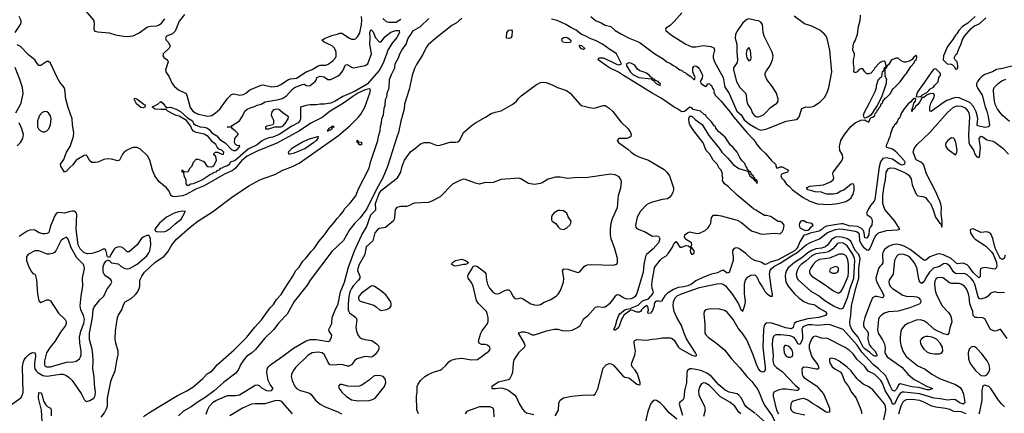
# Model space of a CAD drawing. Header units: inches. Extents: x 1694797 to 1849917, y 907313 to 1017959.
# Tile 70 of 256: x 1702515 to 1712528, y 952617 to 956619. Entities that reach past the tile are written whole.
import ezdxf

# ---------------------------------------------------------------- set-up
doc = ezdxf.new("R2010")
doc.units = ezdxf.units.IN
doc.header["$MEASUREMENT"] = 0
doc.layers.add('B7905', color=7, linetype='Continuous')
doc.layers.add('B7915', color=7, linetype='Continuous')

msp = doc.modelspace()

# ---------------------------------------------------------------- linework, layer by layer
at = {"layer": 'B7905', "color": 5}
for points, elevation in [([(1703187, 956707), (1703269, 956610), (1703273, 956573), (1703269, 956529), (1703273, 956510), (1703282, 956502), (1703310, 956494), (1703425, 956485), (1703490, 956465), (1703570, 956451), (1703610, 956449), (1703670, 956455), (1703730, 956484), (1703815, 956545), (1703850, 956554), (1703910, 956557), (1703934, 956566), (1703957, 956583), (1703990, 956626)], 580), ([(1702469, 956490), (1702525, 956570), (1702531, 956590), (1702530, 956610), (1702511, 956650)], 580), ([(1703776, 952584), (1703847, 952633), (1704121, 952799), (1704215, 952845), (1704277, 952883), (1704378, 952970), (1704423, 953017), (1704472, 953048), (1704527, 953113), (1704697, 953263), (1704824, 953390), (1704906, 953494), (1704974, 953566), (1705062, 953690), (1705097, 953723), (1705128, 953772), (1705176, 953824), (1705205, 953875), (1705294, 954010), (1705323, 954070), (1705357, 954103), (1705396, 954164), (1705430, 954196), (1705479, 954261), (1705510, 954292), (1705557, 954363), (1705615, 954430), (1705661, 954499), (1705710, 954552), (1705743, 954597), (1705776, 954630), (1705806, 954670), (1705821, 954699), (1705870, 954748), (1705933, 954827), (1705960, 954900), (1706068, 955110), (1706083, 955170), (1706158, 955390), (1706164, 955436), (1706180, 955490), (1706183, 955537), (1706193, 955570), (1706198, 955610), (1706215, 955650), (1706222, 955718), (1706231, 955750), (1706234, 955806), (1706250, 955833), (1706255, 955885), (1706270, 955913), (1706274, 955930), (1706277, 956010), (1706297, 956063), (1706330, 956130), (1706334, 956170), (1706369, 956231), (1706381, 956270), (1706402, 956310), (1706444, 956370), (1706466, 956430), (1706498, 956470), (1706504, 956490), (1706519, 956510), (1706590, 956548), (1706677, 956630)], 560), ([(1704190, 956673), (1704138, 956602), (1704098, 956502), (1704070, 956475), (1704009, 956450), (1703999, 956430), (1704004, 956410), (1704027, 956387), (1704044, 956350), (1704036, 956330), (1703973, 956270), (1703970, 956250), (1703986, 956230), (1704013, 956213), (1704021, 956201), (1704024, 956190), (1704020, 956170), (1703999, 956110), (1704003, 956090), (1704037, 956037), (1704067, 955970), (1704090, 955941), (1704130, 955906), (1704207, 955867), (1704219, 955839), (1704250, 955727), (1704276, 955690), (1704302, 955670), (1704330, 955658), (1704430, 955639), (1704470, 955645), (1704506, 955670), (1704551, 955710), (1704630, 955819), (1704670, 955857), (1704690, 955864), (1704710, 955863), (1704752, 955851), (1704790, 955858), (1704814, 955870), (1704856, 955904), (1704970, 955954), (1704990, 955955), (1705077, 955937), (1705136, 955944), (1705170, 955961), (1705248, 956012), (1705270, 956019), (1705330, 956025), (1705430, 956088), (1705490, 956112), (1705550, 956151), (1705570, 956156), (1705630, 956156), (1705654, 956166), (1705701, 956199), (1705726, 956230), (1705732, 956248), (1705734, 956286), (1705728, 956310), (1705714, 956334), (1705694, 956354), (1705613, 956390), (1705589, 956411), (1705614, 956426), (1705690, 956458), (1705744, 956470), (1705770, 956482), (1705790, 956483), (1705870, 956430), (1705890, 956421), (1705919, 956421), (1705930, 956423), (1705950, 956443), (1705970, 956477), (1705978, 956502), (1705992, 956570), (1705995, 956610), (1705991, 956650)], 580), ([(1707010, 956633), (1706955, 956585), (1706910, 956558), (1706746, 956430), (1706670, 956362), (1706650, 956337), (1706614, 956266), (1706550, 956163), (1706530, 956122), (1706507, 956050), (1706476, 955910), (1706430, 955759), (1706425, 955710), (1706390, 955587), (1706369, 955470), (1706350, 955425), (1706255, 955125), (1706207, 955010), (1706144, 954896), (1706045, 954695), (1705977, 954603), (1705925, 954550), (1705870, 954482), (1705807, 954373), (1705690, 954263), (1705470, 953970), (1705439, 953921), (1705307, 953753), (1705237, 953623), (1705147, 953533), (1705101, 953470), (1705004, 953376), (1704914, 953266), (1704872, 953228), (1704824, 953196), (1704805, 953175), (1704763, 953117), (1704739, 953061), (1704714, 953026), (1704589, 952931), (1704494, 952846), (1704403, 952777), (1704330, 952733), (1704259, 952681), (1704181, 952639), (1704129, 952590)], 560), ([(1706207, 956630), (1706241, 956601), (1706270, 956593), (1706345, 956595), (1706390, 956623)], 580), ([(1710000, 954992), (1709993, 954993), (1709992, 955010), (1709978, 955018), (1709976, 955030), (1709960, 955040), (1709953, 955053), (1709950, 955071), (1709933, 955073), (1709930, 955088), (1709926, 955086), (1709928, 955090), (1709914, 955094), (1709915, 955105), (1709902, 955122), (1709890, 955156), (1709863, 955183), (1709838, 955218), (1709810, 955270), (1709770, 955318), (1709742, 955342), (1709690, 955425), (1709622, 955482), (1709596, 955516), (1709590, 955532), (1709579, 955539), (1709550, 955579), (1709495, 955635), (1709489, 955650), (1709476, 955656), (1709437, 955690), (1709365, 955705), (1709350, 955722), (1709330, 955729), (1709276, 955684), (1709250, 955681), (1709197, 955717), (1709170, 955730), (1709040, 955820), (1708946, 955870), (1708778, 955978), (1708655, 956050), (1708606, 956086), (1708513, 956130), (1708481, 956150), (1708399, 956210), (1708406, 956230), (1708450, 956231), (1708530, 956195), (1708590, 956162), (1708610, 956159), (1708634, 956170), (1708586, 956270), (1708560, 956290), (1708515, 956315), (1708443, 956370), (1708370, 956408), (1708323, 956423), (1708273, 956450), (1708227, 956467), (1708173, 956513), (1708119, 956539), (1708070, 956571), (1707982, 956610), (1707924, 956624)], 560), ([(1708323, 956650), (1708370, 956610), (1708430, 956587), (1708470, 956564), (1708528, 956548), (1708572, 956510), (1708634, 956470), (1708714, 956430), (1708798, 956398), (1708824, 956384), (1708975, 956270), (1709060, 956220), (1709097, 956190), (1709134, 956174), (1709166, 956150), (1709183, 956143), (1709230, 956108), (1709245, 956105), (1709262, 956090), (1709282, 956082), (1709292, 956070), (1709341, 956041), (1709371, 956009), (1709379, 956010), (1709384, 956030), (1709359, 956090), (1709359, 956130), (1709374, 956146), (1709390, 956150), (1709410, 956137), (1709430, 956114), (1709450, 956079), (1709460, 956050), (1709456, 956024), (1709435, 955990), (1709444, 955970), (1709490, 955941), (1709504, 955950), (1709514, 955966), (1709530, 955970), (1709536, 955956), (1709550, 955948), (1709562, 955922), (1709572, 955910), (1709578, 955882), (1709573, 955873), (1709585, 955865), (1709587, 955850), (1709650, 955791), (1709675, 955755), (1709740, 955680), (1709775, 955630), (1709910, 955470), (1709979, 955399), (1710000, 955368)], 560), ([(1709250, 956689), (1709170, 956599), (1709130, 956560), (1709081, 956530), (1709086, 956510), (1709142, 956462), (1709290, 956370), (1709350, 956344), (1709390, 956341), (1709470, 956356), (1709545, 956345), (1709574, 956334), (1709580, 956310), (1709567, 956253), (1709567, 956230), (1709582, 956190), (1709670, 956030), (1709681, 955950), (1709688, 955928), (1709730, 955867), (1709808, 955688), (1709852, 955650), (1709882, 955602), (1709937, 955557), (1710000, 955520)], 580), ([(1710000, 956612), (1709930, 956626), (1709910, 956622), (1709870, 956586), (1709820, 956520), (1709793, 956470), (1709792, 956430), (1709808, 956370), (1709807, 956290), (1709816, 956210), (1709810, 956183), (1709775, 956130), (1709774, 956110), (1709805, 955990), (1709840, 955930), (1709897, 955870), (1709904, 955850), (1709906, 955810), (1709913, 955773), (1709924, 955750), (1709952, 955712), (1709967, 955667), (1709990, 955642), (1710000, 955636)], 620), ([(1703344, 952576), (1703378, 952622), (1703399, 952661), (1703408, 952690), (1703410, 952771), (1703441, 952939), (1703451, 952970), (1703488, 953050), (1703502, 953150), (1703518, 953210), (1703517, 953250), (1703492, 953328), (1703486, 953370), (1703490, 953454), (1703510, 953590), (1703516, 953610), (1703553, 953670), (1703570, 953718), (1703589, 953750), (1703650, 953784), (1703694, 953826), (1703712, 953848), (1703730, 953884), (1703737, 953910), (1703738, 953970), (1703756, 954010), (1703783, 954050), (1703890, 954150), (1703986, 954214), (1704021, 954259), (1704061, 954330), (1704110, 954388), (1704250, 954510), (1704327, 954570), (1704476, 954664), (1704671, 954810), (1704845, 954930), (1704959, 954990), (1705010, 955012), (1705110, 955046), (1705191, 955090), (1705290, 955126), (1705359, 955161), (1705758, 955442), (1705876, 955544), (1705957, 955623), (1705983, 955657), (1706024, 955730), (1706077, 955870), (1706082, 955902), (1706079, 955910), (1706070, 955915), (1706030, 955907), (1705954, 955870), (1705902, 955838), (1705809, 955770), (1705671, 955690), (1705590, 955625), (1705475, 955565), (1705362, 955490), (1705293, 955450), (1705130, 955364), (1704930, 955283), (1704830, 955232), (1704770, 955185), (1704711, 955109), (1704687, 955090), (1704590, 955046), (1704390, 954931), (1704305, 954895), (1704210, 954841), (1704170, 954827), (1704090, 954819), (1704070, 954821), (1704052, 954832), (1704034, 954874), (1704010, 954908), (1703935, 954970), (1703890, 955030), (1703867, 955087), (1703839, 955190), (1703815, 955235), (1703743, 955303), (1703710, 955318), (1703670, 955319), (1703650, 955314), (1703608, 955292), (1703579, 955270), (1703562, 955250), (1703531, 955189), (1703515, 955185), (1703450, 955200), (1703410, 955204), (1703370, 955196), (1703310, 955170), (1703286, 955166), (1703250, 955168), (1703230, 955184), (1703203, 955230), (1703190, 955240), (1703170, 955238), (1703091, 955190), (1703057, 955143), (1703024, 955116), (1702990, 955080), (1702970, 955067), (1702934, 955130), (1702932, 955150), (1702963, 955196), (1702991, 955270), (1703028, 955330), (1703063, 955430), (1703065, 955470), (1703053, 955550), (1703048, 955610), (1703007, 955727), (1702985, 955810), (1702976, 955910), (1702968, 955930), (1702925, 955985), (1702897, 956030), (1702830, 956176), (1702810, 956194), (1702790, 956192), (1702730, 956154), (1702710, 956154), (1702692, 956172), (1702670, 956210), (1702610, 956258), (1702525, 956345), (1702490, 956362)], 580), ([(1702476, 955670), (1702529, 955771), (1702551, 955869), (1702545, 955930), (1702517, 956010), (1702470, 956133)], 620), ([(1704413, 952607), (1704426, 952650), (1704446, 952690), (1704484, 952730), (1704510, 952748), (1704630, 952797), (1704710, 952796), (1704750, 952803), (1704910, 952901), (1704930, 952906), (1704950, 952899), (1704976, 952876), (1705024, 952850), (1705050, 952845), (1705075, 952850), (1705092, 952870), (1705061, 952910), (1705042, 952950), (1705027, 953030), (1705031, 953070), (1705047, 953093), (1705079, 953121), (1705190, 953196), (1705301, 953279), (1705428, 953352), (1705470, 953366), (1705530, 953368), (1705652, 953348), (1705670, 953354), (1705687, 953390), (1705688, 953410), (1705662, 953450), (1705658, 953470), (1705689, 953530), (1705693, 953590), (1705720, 953660), (1705754, 953730), (1705779, 953850), (1705819, 953950), (1705859, 954101), (1705920, 954270), (1705995, 954430), (1706042, 954510), (1706086, 954634), (1706136, 954684), (1706133, 954750), (1706170, 954850), (1706190, 954882), (1706210, 954900), (1706357, 955010), (1706390, 955070), (1706404, 955130), (1706427, 955190), (1706490, 955276), (1706545, 955315), (1706590, 955358), (1706630, 955371), (1706684, 955370), (1706750, 955343), (1706770, 955339), (1706790, 955342), (1706890, 955373), (1706950, 955373), (1706970, 955377), (1706990, 955395), (1707030, 955472), (1707119, 955550), (1707149, 955571), (1707253, 955627), (1707310, 955664), (1707350, 955680), (1707410, 955691), (1707530, 955760), (1707567, 955790), (1707590, 955821), (1707616, 955844), (1707770, 955959), (1707810, 955979), (1707843, 955983), (1707870, 955979), (1707930, 955957), (1707985, 955930), (1708077, 955897), (1708112, 955872), (1708210, 955760), (1708230, 955745), (1708310, 955725), (1708350, 955720), (1708370, 955722), (1708450, 955747), (1708470, 955745), (1708510, 955720), (1708546, 955686), (1708630, 955579), (1708702, 955510), (1708728, 955470), (1708735, 955450), (1708730, 955430), (1708710, 955416), (1708690, 955410), (1708609, 955410), (1708590, 955390), (1708603, 955370), (1708701, 955301), (1708733, 955270), (1708770, 955244), (1708810, 955223), (1708911, 955190), (1709070, 955096), (1709096, 955070), (1709122, 955030), (1709163, 954910), (1709164, 954890), (1709158, 954862), (1709141, 954830), (1709127, 954813), (1709102, 954798), (1709050, 954789), (1708950, 954762), (1708914, 954750), (1708890, 954736), (1708830, 954673), (1708810, 954642), (1708796, 954610), (1708777, 954530), (1708781, 954510), (1708790, 954497), (1708810, 954485), (1708870, 954464), (1708950, 954416), (1708990, 954422), (1709010, 954417), (1709024, 954390), (1709010, 954349), (1708956, 954290), (1708891, 954230), (1708880, 954210), (1708862, 954130), (1708854, 954050), (1708790, 953836), (1708770, 953800), (1708750, 953786), (1708730, 953779), (1708690, 953777), (1708655, 953790), (1708610, 953819), (1708590, 953822), (1708570, 953809), (1708512, 953730), (1708470, 953697), (1708450, 953691), (1708390, 953699), (1708366, 953694), (1708290, 953603), (1708244, 953570), (1708210, 953501), (1708192, 953488), (1708130, 953460), (1708110, 953454), (1708070, 953452), (1708036, 953456), (1707990, 953470), (1707950, 953469), (1707870, 953452), (1707748, 953412), (1707730, 953412), (1707688, 953430), (1707650, 953441), (1707618, 953442), (1707587, 953433), (1707585, 953430), (1707644, 953330), (1707652, 953310), (1707648, 953290), (1707589, 953231), (1707541, 953159), (1707533, 953127), (1707527, 953030), (1707517, 953003), (1707495, 952965), (1707483, 952957), (1707386, 952934), (1707315, 952890), (1707317, 952870), (1707350, 952868), (1707405, 952875), (1707430, 952873), (1707470, 952860), (1707490, 952848), (1707550, 952802), (1707565, 952785), (1707597, 952710), (1707630, 952658), (1707650, 952635), (1707670, 952623), (1707744, 952604)], 580), ([(1710000, 954683), (1709977, 954697), (1709810, 954835), (1709721, 954921), (1709682, 954950), (1709663, 954983), (1709664, 955010), (1709659, 955030), (1709662, 955050), (1709649, 955090), (1709629, 955110), (1709609, 955149), (1709569, 955190), (1709535, 955250), (1709495, 955290), (1709466, 955366), (1709370, 955489), (1709329, 955550), (1709323, 955570), (1709319, 955610), (1709326, 955634), (1709330, 955638), (1709350, 955638), (1709385, 955605), (1709454, 955554), (1709522, 955442), (1709630, 955311), (1709657, 955270), (1709717, 955210), (1709770, 955146), (1709830, 955105), (1709919, 955079), (1709939, 955030), (1709979, 954999), (1709990, 954981), (1709999, 954979), (1710000, 954976)], 560), ([(1702490, 955336), (1702525, 955370), (1702548, 955410), (1702553, 955450), (1702538, 955510), (1702510, 955570)], 620), ([(1706570, 952610), (1706553, 952653), (1706549, 952790), (1706558, 952830), (1706559, 952890), (1706567, 952913), (1706592, 952950), (1706634, 952990), (1706669, 953010), (1706730, 953039), (1706790, 953056), (1706810, 953068), (1706850, 953102), (1706881, 953139), (1706904, 953156), (1706949, 953171), (1707010, 953176), (1707110, 953159), (1707170, 953165), (1707285, 953250), (1707298, 953270), (1707297, 953290), (1707274, 953310), (1707250, 953316), (1707210, 953316), (1707187, 953330), (1707182, 953350), (1707185, 953365), (1707206, 953430), (1707214, 953450), (1707250, 953495), (1707271, 953530), (1707278, 953550), (1707279, 953590), (1707270, 953630), (1707261, 953650), (1707177, 953737), (1707162, 953762), (1707126, 953910), (1707110, 953948), (1707076, 953990), (1707073, 954010), (1707076, 954024), (1707118, 954090), (1707126, 954114), (1707150, 954116), (1707170, 954109), (1707247, 954050), (1707257, 954037), (1707261, 953970), (1707273, 953930), (1707292, 953890), (1707330, 953846), (1707350, 953834), (1707370, 953830), (1707390, 953833), (1707450, 953865), (1707470, 953872), (1707490, 953871), (1707510, 953850), (1707530, 953806), (1707550, 953783), (1707570, 953781), (1707610, 953790), (1707630, 953785), (1707714, 953730), (1707750, 953718), (1707784, 953716), (1707810, 953722), (1707850, 953745), (1707910, 953770), (1707970, 953806), (1707992, 953828), (1708014, 953866), (1708046, 953950), (1708050, 953990), (1708034, 954070), (1708050, 954086), (1708090, 954081), (1708190, 954047), (1708210, 954055), (1708254, 954110), (1708270, 954121), (1708290, 954127), (1708330, 954130), (1708550, 954123), (1708587, 954133), (1708596, 954150), (1708595, 954190), (1708567, 954290), (1708530, 954390), (1708523, 954430), (1708523, 954490), (1708531, 954550), (1708543, 954597), (1708594, 954710), (1708605, 954830), (1708629, 954910), (1708635, 954970), (1708630, 954995), (1708610, 955021), (1708570, 955040), (1708527, 955047), (1708270, 955011), (1708185, 955015), (1708090, 955005), (1708010, 955018), (1707963, 955017), (1707890, 954997), (1707830, 954960), (1707810, 954953), (1707750, 954944), (1707690, 954953), (1707610, 955002), (1707590, 955008), (1707410, 954993), (1707330, 954964), (1707290, 954959), (1707250, 954963), (1707190, 954948), (1707150, 954955), (1707050, 954994), (1707030, 954996), (1706990, 954985), (1706915, 954945), (1706790, 954819), (1706708, 954772), (1706670, 954761), (1706530, 954753), (1706510, 954748), (1706474, 954726), (1706450, 954718), (1706390, 954718), (1706349, 954710), (1706332, 954688), (1706328, 954610), (1706324, 954590), (1706313, 954570), (1706234, 954506), (1706170, 954494), (1706150, 954479), (1706128, 954450), (1706106, 954370), (1706040, 954310), (1706024, 954230), (1705969, 954130), (1705953, 954090), (1705952, 954070), (1705975, 954010), (1705973, 953990), (1705960, 953970), (1705910, 953917), (1705890, 953886), (1705874, 953850), (1705864, 953804), (1705856, 953730), (1705856, 953670), (1705861, 953650), (1705870, 953637), (1705934, 953590), (1705945, 953570), (1705935, 953490), (1705941, 953450), (1705953, 953413), (1705970, 953390), (1705990, 953378), (1706026, 953366), (1706096, 953356), (1706144, 953324), (1706163, 953303), (1706167, 953290), (1706167, 953270), (1706155, 953245), (1706130, 953214), (1706107, 953193), (1706090, 953189), (1706030, 953194), (1705945, 953170), (1705919, 953150), (1705889, 953111), (1705864, 953096), (1705850, 953096), (1705790, 953113), (1705690, 953105), (1705670, 953110), (1705652, 953132), (1705614, 953210), (1705592, 953230), (1705550, 953238), (1705490, 953231), (1705450, 953207), (1705319, 953081), (1705295, 953050), (1705278, 953010), (1705277, 952990), (1705285, 952950), (1705310, 952896), (1705330, 952869), (1705368, 952848), (1705433, 952833), (1705462, 952822), (1705476, 952810), (1705522, 952750), (1705570, 952710), (1705622, 952682), (1705752, 952630), (1705789, 952610)], 620), ([(1702410, 952690), (1702526, 952774), (1702542, 952798), (1702551, 952829), (1702544, 953090), (1702551, 953130), (1702561, 953159), (1702577, 953183), (1702607, 953213), (1702630, 953228), (1702650, 953236), (1702672, 953232), (1702675, 953195), (1702665, 953130), (1702665, 953090), (1702670, 953070), (1702682, 953050), (1702701, 953030), (1702750, 953002), (1702790, 952993), (1702930, 953014), (1702953, 953013), (1702984, 953004), (1703020, 952980), (1703050, 952950), (1703139, 952819), (1703170, 952756), (1703190, 952737), (1703230, 952746), (1703270, 952769), (1703282, 952798), (1703287, 952833), (1703275, 952910), (1703274, 952990), (1703260, 953070), (1703263, 953150), (1703259, 953210), (1703251, 953270), (1703227, 953367), (1703225, 953430), (1703257, 953590), (1703262, 953670), (1703268, 953692), (1703329, 953771), (1703370, 953806), (1703403, 953877), (1703442, 953930), (1703451, 953950), (1703447, 953970), (1703439, 953979), (1703390, 954012), (1703373, 954030), (1703363, 954050), (1703365, 954110), (1703371, 954130), (1703390, 954162), (1703405, 954170), (1703410, 954178), (1703430, 954168), (1703450, 954147), (1703517, 954137), (1703549, 954109), (1703583, 954090), (1703610, 954086), (1703631, 954090), (1703710, 954134), (1703810, 954219), (1703830, 954247), (1703840, 954270), (1703850, 954330), (1703846, 954386), (1703837, 954417), (1703830, 954425), (1703810, 954426), (1703770, 954408), (1703750, 954389), (1703711, 954329), (1703630, 954258), (1703610, 954260), (1703573, 954293), (1703550, 954307), (1703530, 954310), (1703510, 954307), (1703485, 954295), (1703475, 954285), (1703442, 954230), (1703430, 954202), (1703410, 954208), (1703390, 954275), (1703384, 954284), (1703370, 954289), (1703318, 954262), (1703250, 954242), (1703210, 954238), (1703170, 954249), (1703130, 954289), (1703111, 954330), (1703091, 954490), (1703097, 954637), (1703093, 954653), (1703084, 954664), (1703071, 954671), (1703052, 954672), (1703030, 954670), (1702970, 954651), (1702910, 954657), (1702889, 954650), (1702866, 954614), (1702857, 954583), (1702830, 954523), (1702815, 954465), (1702808, 954452), (1702795, 954445), (1702770, 954440), (1702750, 954441), (1702713, 954453), (1702670, 954477), (1702630, 954481), (1702590, 954467), (1702510, 954413)], 620), ([(1710000, 954168), (1709990, 954171), (1709953, 954190), (1709900, 954240), (1709830, 954292), (1709810, 954299), (1709790, 954297), (1709773, 954287), (1709763, 954270), (1709763, 954250), (1709772, 954208), (1709770, 954170), (1709730, 954049), (1709710, 954041), (1709670, 954071), (1709650, 954066), (1709610, 954046), (1709550, 954031), (1709461, 953999), (1709390, 953964), (1709347, 953930), (1709310, 953912), (1709270, 953901), (1709210, 953895), (1709163, 953877), (1709103, 953837), (1709077, 953810), (1709042, 953758), (1709030, 953753), (1709010, 953758), (1708990, 953758), (1708977, 953750), (1708968, 953732), (1708968, 953710), (1708950, 953662), (1708930, 953635), (1708906, 953630), (1708904, 953644), (1708909, 953670), (1708903, 953703), (1708892, 953712), (1708859, 953690), (1708839, 953670), (1708829, 953651), (1708815, 953645), (1708790, 953646), (1708750, 953663), (1708730, 953664), (1708721, 953659), (1708663, 953617), (1708634, 953570), (1708610, 953502), (1708590, 953475), (1708570, 953461), (1708562, 953462), (1708558, 953470), (1708575, 953505), (1708590, 953571), (1708607, 953613), (1708622, 953630), (1708668, 953670), (1708690, 953677), (1708730, 953681), (1708737, 953690), (1708803, 953717), (1708850, 953759), (1708910, 953780), (1708953, 953830), (1708959, 953850), (1708947, 953887), (1708945, 953925), (1708950, 953982), (1708965, 954050), (1708970, 954099), (1709030, 954173), (1709050, 954193), (1709085, 954215), (1709114, 954246), (1709154, 954306), (1709170, 954348), (1709190, 954362), (1709230, 954306), (1709250, 954305), (1709290, 954324), (1709318, 954318), (1709340, 954300), (1709335, 954270), (1709338, 954250), (1709350, 954231), (1709370, 954241), (1709375, 954250), (1709373, 954270), (1709350, 954304), (1709340, 954300), (1709338, 954310), (1709345, 954315), (1709349, 954330), (1709347, 954350), (1709287, 954387), (1709275, 954410), (1709280, 954430), (1709308, 954452), (1709330, 954460), (1709406, 954446), (1709430, 954448), (1709485, 954475), (1709516, 954504), (1709533, 954530), (1709542, 954550), (1709552, 954608), (1709570, 954631), (1709610, 954631), (1709650, 954624), (1709810, 954581), (1709857, 954557), (1709930, 954492), (1709963, 954470), (1710000, 954458)], 560), ([(1707962, 952590), (1707993, 952647), (1707999, 952721), (1708011, 952750), (1708047, 952773), (1708130, 952792), (1708270, 952804), (1708350, 952801), (1708368, 952810), (1708393, 952867), (1708450, 953076), (1708479, 953110), (1708510, 953123), (1708530, 953120), (1708550, 953108), (1708650, 952996), (1708670, 952985), (1708710, 952976), (1708721, 952970), (1708790, 952914), (1708810, 952905), (1708825, 952910), (1708824, 952930), (1708797, 953017), (1708774, 953054), (1708743, 953090), (1708737, 953110), (1708740, 953130), (1708772, 953208), (1708779, 953250), (1708765, 953330), (1708765, 953350), (1708770, 953358), (1708790, 953368), (1708890, 953360), (1708948, 953372), (1708990, 953373), (1709050, 953383), (1709130, 953384), (1709150, 953377), (1709170, 953360), (1709210, 953291), (1709230, 953275), (1709350, 953207), (1709390, 953198), (1709397, 953203), (1709399, 953210), (1709389, 953230), (1709295, 953375), (1709271, 953430), (1709246, 953510), (1709199, 953590), (1709172, 953650), (1709161, 953710), (1709164, 953750), (1709181, 953790), (1709202, 953810), (1709244, 953830), (1709430, 953897), (1709606, 953934), (1709645, 953935), (1709670, 953931), (1709693, 953913), (1709764, 953824), (1709825, 953730), (1709850, 953671), (1709870, 953656), (1709890, 953716), (1709895, 953750), (1709886, 953834), (1709887, 953933), (1709897, 953970), (1709918, 954002), (1709950, 954021), (1709990, 954026), (1710000, 954015)], 580), ([(1710000, 953132), (1709975, 953210), (1709910, 953362), (1709870, 953426), (1709823, 953483), (1709770, 953569), (1709710, 953644), (1709683, 953663), (1709636, 953676), (1709541, 953679), (1709491, 953669), (1709475, 953650), (1709471, 953629), (1709482, 953518), (1709481, 953450), (1709484, 953430), (1709493, 953413), (1709515, 953390), (1709605, 953325), (1709682, 953262), (1709753, 953170), (1709839, 953079), (1709910, 952990), (1709961, 952941), (1710000, 952887)], 620), ([(1709995, 952615), (1709903, 952683), (1709887, 952707), (1709857, 952770), (1709830, 952802), (1709810, 952813), (1709730, 952830), (1709690, 952852), (1709626, 952906), (1709551, 952991), (1709510, 953022), (1709453, 953047), (1709410, 953060), (1709350, 953070), (1709330, 953067), (1709308, 953052), (1709300, 953030), (1709295, 952925), (1709275, 952845), (1709270, 952770), (1709260, 952750), (1709228, 952730), (1709220, 952710), (1709257, 952597)], 620), ([(1709847, 952610), (1709828, 952628), (1709789, 952689), (1709736, 952730), (1709643, 952783), (1709530, 952899), (1709490, 952924), (1709470, 952926), (1709450, 952915), (1709430, 952884), (1709417, 952843), (1709422, 952802), (1709479, 952690), (1709486, 952650), (1709470, 952583)], 640), ([(1702746, 952470), (1702737, 952650), (1702706, 952770), (1702710, 952827), (1702730, 952823), (1702739, 952810), (1702759, 952739), (1702782, 952702), (1702802, 952682), (1702828, 952668), (1702835, 952655), (1702835, 952590)], 580), ([(1705290, 952610), (1705190, 952723), (1705170, 952740), (1705150, 952746), (1705110, 952742), (1705007, 952713), (1704910, 952714), (1704871, 952710), (1704781, 952670), (1704654, 952590)], 620), ([(1709198, 952558), (1709121, 952621), (1709070, 952683), (1709030, 952722), (1708990, 952747), (1708970, 952749), (1708946, 952734), (1708931, 952710), (1708904, 952636), (1708870, 952490)], 620), ([(1707342, 952582), (1707338, 952650), (1707331, 952670), (1707301, 952681), (1707190, 952681), (1707070, 952639), (1707058, 952630), (1707045, 952610)], 620)]:
    msp.add_lwpolyline(points, dxfattribs=dict(at, elevation=elevation))
for points, elevation in [([(1706190, 956393), (1706230, 956446), (1706289, 956491), (1706342, 956510), (1706373, 956510), (1706379, 956490), (1706350, 956439), (1706302, 956379), (1706264, 956316), (1706210, 956178), (1706170, 956103), (1706050, 955962), (1705921, 955890), (1705803, 955837), (1705725, 955790), (1705681, 955770), (1705610, 955761), (1705570, 955761), (1705530, 955752), (1705470, 955753), (1705430, 955747), (1705372, 955730), (1705371, 955610), (1705363, 955590), (1705346, 955570), (1705284, 955536), (1705154, 955450), (1705090, 955423), (1705050, 955417), (1705010, 955403), (1704976, 955384), (1704930, 955346), (1704838, 955302), (1704710, 955192), (1704690, 955181), (1704665, 955175), (1704654, 955166), (1704650, 955150), (1704630, 955132), (1704596, 955124), (1704571, 955110), (1704554, 955106), (1704539, 955090), (1704519, 955081), (1704511, 955070), (1704494, 955066), (1704473, 955050), (1704455, 955045), (1704376, 954990), (1704279, 954950), (1704255, 954945), (1704230, 954930), (1704217, 954937), (1704209, 954950), (1704208, 954988), (1704189, 955030), (1704186, 955066), (1704166, 955070), (1704166, 955090), (1704170, 955092), (1704178, 955078), (1704193, 955073), (1704230, 955074), (1704248, 955112), (1704270, 955134), (1704282, 955170), (1704310, 955202), (1704330, 955202), (1704380, 955180), (1704390, 955172), (1704415, 955135), (1704430, 955125), (1704470, 955122), (1704488, 955132), (1704518, 955190), (1704510, 955226), (1704490, 955246), (1704490, 955254), (1704508, 955272), (1704530, 955272), (1704570, 955251), (1704588, 955252), (1704591, 955270), (1704570, 955293), (1704542, 955302), (1704523, 955323), (1704511, 955351), (1704477, 955377), (1704431, 955431), (1704390, 955454), (1704310, 955471), (1704284, 955484), (1704266, 955506), (1704255, 955535), (1704212, 955592), (1704137, 955637), (1704105, 955645), (1704065, 955665), (1704021, 955690), (1704006, 955706), (1703950, 955704), (1703890, 955710), (1703865, 955730), (1703867, 955733), (1703919, 955761), (1703950, 955788), (1703970, 955771), (1704010, 955721), (1704014, 955726), (1704050, 955730), (1704106, 955710), (1704150, 955686), (1704221, 955621), (1704272, 955590), (1704284, 955564), (1704306, 955546), (1704349, 955529), (1704390, 955527), (1704419, 955519), (1704441, 955501), (1704468, 955468), (1704519, 955439), (1704550, 955399), (1704605, 955365), (1704670, 955298), (1704690, 955287), (1704709, 955290), (1704737, 955310), (1704740, 955320), (1704754, 955330), (1704750, 955338), (1704730, 955335), (1704710, 955349), (1704701, 955370), (1704702, 955410), (1704738, 955450), (1704738, 955458), (1704708, 955490), (1704678, 955510), (1704670, 955526), (1704630, 955526), (1704626, 955530), (1704670, 955534), (1704676, 955544), (1704749, 955591), (1704781, 955639), (1704805, 955690), (1704829, 955710), (1704870, 955727), (1704904, 955736), (1704930, 955750), (1704970, 955759), (1705010, 955782), (1705150, 955806), (1705183, 955817), (1705230, 955845), (1705285, 955910), (1705310, 955930), (1705390, 955961), (1705410, 955962), (1705430, 955949), (1705450, 955945), (1705470, 955950), (1705520, 955990), (1705533, 956010), (1705538, 956030), (1705570, 956046), (1705610, 956036), (1705650, 956009), (1705678, 956010), (1705753, 956047), (1705775, 956065), (1705800, 956100), (1705830, 956160), (1705850, 956164), (1705890, 956136), (1705910, 956129), (1706030, 956152), (1706057, 956170), (1706093, 956270), (1706075, 956370), (1706079, 956430), (1706075, 956490), (1706086, 956514), (1706090, 956516), (1706110, 956494), (1706135, 956435), (1706170, 956393), (1706173, 956393)], 560), ([(1707490, 956429), (1707466, 956430), (1707469, 956490), (1707490, 956511), (1707515, 956515), (1707524, 956504), (1707521, 956450), (1707510, 956435)], 560), ([(1708070, 956382), (1708039, 956390), (1708029, 956410), (1708033, 956427), (1708050, 956437), (1708070, 956441), (1708090, 956433), (1708119, 956410), (1708118, 956390), (1708110, 956387)], 560), ([(1708250, 956315), (1708230, 956324), (1708210, 956343), (1708204, 956350), (1708210, 956361), (1708230, 956356), (1708259, 956330), (1708259, 956321)], 560), ([(1709930, 956335), (1709910, 956313), (1709904, 956270), (1709910, 956231), (1709930, 956199), (1709949, 956211), (1709954, 956230), (1709946, 956306)], 640), ([(1708710, 956180), (1708686, 956170), (1708687, 956150), (1708699, 956130), (1708726, 956086), (1708750, 956062), (1708811, 956030), (1708937, 956017), (1708939, 956010), (1708959, 955999), (1708989, 955969), (1709030, 955948), (1709032, 955970), (1709017, 955977), (1709009, 955990), (1708980, 956000), (1708970, 956013), (1708955, 956015), (1708950, 956024), (1708944, 956024), (1708945, 956030), (1708933, 956033), (1708920, 956050), (1708890, 956075), (1708857, 956090), (1708820, 956100), (1708797, 956117), (1708770, 956157), (1708730, 956177)], 560), ([(1703770, 955723), (1703746, 955726), (1703704, 955764), (1703681, 955810), (1703682, 955818), (1703690, 955822), (1703710, 955812), (1703791, 955750), (1703788, 955730)], 560), ([(1705130, 955710), (1705098, 955702), (1705079, 955681), (1705073, 955650), (1705078, 955630), (1705098, 955598), (1705097, 955563), (1705091, 955549), (1705030, 955537), (1705016, 955530), (1705014, 955510), (1705050, 955509), (1705110, 955529), (1705170, 955528), (1705190, 955535), (1705216, 955564), (1705245, 955610), (1705249, 955630), (1705190, 955670), (1705150, 955705)], 560), ([(1702770, 955686), (1702744, 955676), (1702716, 955644), (1702697, 955590), (1702695, 955550), (1702698, 955530), (1702708, 955510), (1702728, 955488), (1702750, 955479), (1702770, 955478), (1702790, 955488), (1702811, 955509), (1702830, 955550), (1702837, 955610), (1702830, 955640), (1702810, 955670), (1702790, 955683)], 620), ([(1705690, 955533), (1705678, 955522), (1705653, 955510), (1705655, 955505), (1705641, 955490), (1705650, 955489), (1705662, 955498), (1705670, 955497), (1705690, 955507), (1705698, 955522), (1705712, 955532)], 620), ([(1705553, 955430), (1705450, 955401), (1705390, 955374), (1705283, 955310), (1705244, 955270), (1705253, 955253), (1705310, 955264), (1705414, 955310), (1705505, 955375), (1705530, 955388), (1705552, 955410)], 620), ([(1705970, 955346), (1705962, 955362), (1705946, 955370), (1705947, 955393), (1705954, 955390), (1705958, 955378), (1705990, 955374), (1705990, 955346)], 560), ([(1704172, 954672), (1704130, 954665), (1704086, 954650), (1704010, 954612), (1703938, 954550), (1703891, 954490), (1703892, 954472), (1703905, 954465), (1703950, 954460), (1703990, 954465), (1704010, 954472), (1704050, 954498), (1704097, 954543), (1704156, 954590), (1704193, 954650), (1704194, 954666), (1704202, 954670)], 620), ([(1708010, 954679), (1707990, 954677), (1707950, 954654), (1707931, 954630), (1707923, 954610), (1707924, 954584), (1707931, 954570), (1707967, 954547), (1707990, 954512), (1708010, 954492), (1708050, 954487), (1708079, 954501), (1708109, 954530), (1708119, 954550), (1708122, 954570), (1708093, 954613), (1708079, 954650), (1708070, 954659), (1708046, 954674)], 640), ([(1702990, 954406), (1702956, 954390), (1702935, 954370), (1702882, 954270), (1702868, 954252), (1702850, 954242), (1702815, 954235), (1702796, 954236), (1702710, 954267), (1702670, 954268), (1702605, 954235), (1702584, 954210), (1702583, 954170), (1702602, 954122), (1702630, 954065), (1702650, 954038), (1702670, 954032), (1702676, 954016), (1702686, 953970), (1702695, 953830), (1702710, 953759), (1702730, 953742), (1702790, 953770), (1702810, 953770), (1702830, 953759), (1702910, 953635), (1702977, 953570), (1702989, 953550), (1702989, 953530), (1702980, 953510), (1702930, 953440), (1702873, 953347), (1702824, 953290), (1702789, 953230), (1702769, 953150), (1702767, 953110), (1702776, 953096), (1702788, 953088), (1702830, 953090), (1702990, 953136), (1703060, 953140), (1703090, 953147), (1703123, 953170), (1703135, 953190), (1703139, 953210), (1703140, 953250), (1703126, 953334), (1703125, 953390), (1703138, 953450), (1703168, 953530), (1703173, 953570), (1703166, 953610), (1703136, 953670), (1703132, 953710), (1703141, 953810), (1703158, 953910), (1703154, 953990), (1703173, 954090), (1703172, 954110), (1703165, 954130), (1703097, 954197), (1703039, 954299), (1703010, 954387)], 640), ([(1706950, 954114), (1706930, 954115), (1706909, 954130), (1706918, 954150), (1706948, 954170), (1707010, 954183), (1707050, 954171), (1707078, 954150), (1707065, 954135), (1707050, 954129), (1707029, 954129)], 620), ([(1706110, 953912), (1706090, 953910), (1705990, 953839), (1705966, 953810), (1705962, 953790), (1705965, 953770), (1705978, 953758), (1706116, 953716), (1706140, 953700), (1706170, 953673), (1706190, 953662), (1706230, 953667), (1706250, 953671), (1706281, 953690), (1706292, 953710), (1706294, 953730), (1706289, 953750), (1706240, 953820), (1706186, 953866), (1706130, 953902)], 640), ([(1706170, 953000), (1706123, 952997), (1706109, 952991), (1706070, 952954), (1706030, 952925), (1705996, 952904), (1705967, 952893), (1705928, 952888), (1705851, 952891), (1705790, 952909), (1705771, 952909), (1705759, 952890), (1705765, 952870), (1705790, 952831), (1705834, 952790), (1705890, 952755), (1705962, 952742), (1706070, 952747), (1706104, 952756), (1706131, 952769), (1706226, 952890), (1706238, 952930), (1706235, 952955), (1706230, 952970), (1706210, 952990)], 640)]:
    msp.add_lwpolyline(points, close=True, dxfattribs=dict(at, elevation=elevation))
at = {"layer": 'B7915', "color": 5}
for points, elevation in [([(1710000, 955368), (1710011, 955350), (1710050, 955304), (1710099, 955259), (1710157, 955190), (1710202, 955150), (1710212, 955112), (1710230, 955111), (1710250, 955121), (1710270, 955122), (1710332, 955090), (1710322, 955070), (1710270, 955050), (1710259, 955041), (1710255, 955030), (1710262, 955010), (1710286, 954986), (1710310, 954950), (1710343, 954923), (1710373, 954890), (1710482, 954810), (1710550, 954772), (1710630, 954746), (1710750, 954740), (1710834, 954750), (1710917, 954770), (1710952, 954790), (1710970, 954808), (1710976, 954824), (1710990, 954842), (1711002, 954890), (1711001, 954930), (1710990, 954950), (1710970, 954946), (1710895, 954885), (1710866, 954874), (1710828, 954852), (1710790, 954843), (1710724, 954844), (1710699, 954850), (1710670, 954866), (1710606, 954870), (1710570, 954877), (1710529, 954890), (1710518, 954910), (1710550, 954926), (1710690, 954941), (1710762, 954970), (1710789, 954990), (1710795, 955010), (1710784, 955050), (1710789, 955070), (1710875, 955185), (1710887, 955210), (1710884, 955244), (1710855, 955290), (1710852, 955330), (1710867, 955390), (1710902, 955450), (1710967, 955533), (1711010, 955571), (1711070, 955596), (1711110, 955602), (1711122, 955590), (1711150, 955576), (1711165, 955615), (1711175, 955625), (1711190, 955627), (1711210, 955645), (1711215, 955665), (1711230, 955681), (1711238, 955702), (1711250, 955709), (1711255, 955725), (1711270, 955739), (1711277, 955763), (1711290, 955771), (1711294, 955786), (1711318, 955822), (1711330, 955829), (1711370, 955867), (1711383, 955897), (1711401, 955919), (1711470, 955987), (1711521, 956059), (1711533, 956070), (1711577, 956143), (1711610, 956180), (1711619, 956201), (1711630, 956208), (1711638, 956238), (1711635, 956255), (1711630, 956256), (1711605, 956235), (1711590, 956213), (1711570, 956199), (1711528, 956188), (1711510, 956188), (1711480, 956200), (1711447, 956227), (1711427, 956227), (1711382, 956210), (1711350, 956158), (1711334, 956150), (1711330, 956126), (1711318, 956122), (1711314, 956110), (1711314, 956050), (1711331, 956010), (1711325, 955995), (1711325, 955970), (1711314, 955930), (1711279, 955830), (1711234, 955746), (1711171, 955649), (1711135, 955625), (1711110, 955618), (1711104, 955624), (1711097, 955650), (1711104, 955670), (1711155, 955765), (1711216, 955890), (1711229, 955930), (1711229, 955951), (1711250, 956014), (1711262, 956018), (1711266, 956030), (1711282, 956038), (1711288, 956092), (1711302, 956098), (1711308, 956130), (1711322, 956138), (1711326, 956150), (1711315, 956195), (1711310, 956198), (1711286, 956194), (1711260, 956180), (1711212, 956130), (1711202, 956110), (1711170, 956075), (1711150, 956068), (1711130, 956068), (1711110, 956088), (1711090, 956118), (1711070, 956118), (1711050, 956109), (1711030, 956089), (1711010, 956078), (1710998, 956090), (1711002, 956130), (1710994, 956170), (1710993, 956210), (1711003, 956250), (1711003, 956270), (1710989, 956310), (1710990, 956354), (1710997, 956383), (1711010, 956402), (1711035, 956470), (1711044, 956550), (1711061, 956610), (1711064, 956664)], 560), ([(1710000, 955520), (1710025, 955505), (1710050, 955497), (1710070, 955498), (1710112, 955508), (1710310, 955587), (1710410, 955604), (1710427, 955613), (1710441, 955630), (1710470, 955716), (1710509, 955731), (1710550, 955730), (1710590, 955741), (1710657, 955783), (1710703, 955830), (1710731, 955890), (1710744, 955930), (1710773, 956090), (1710755, 956310), (1710727, 956427), (1710717, 956450), (1710696, 956476), (1710653, 956513), (1710570, 956554), (1710497, 956577), (1710390, 956653)], 580), ([(1710000, 955636), (1710010, 955631), (1710030, 955630), (1710078, 955650), (1710101, 955670), (1710150, 955727), (1710215, 955770), (1710227, 955790), (1710228, 955810), (1710210, 955871), (1710170, 955935), (1710113, 956010), (1710095, 956050), (1710095, 956070), (1710104, 956090), (1710148, 956152), (1710171, 956210), (1710177, 956250), (1710166, 956290), (1710086, 956450), (1710076, 956490), (1710069, 956570), (1710053, 956593), (1710030, 956606), (1710000, 956612)], 620), ([(1712230, 956650), (1712157, 956583), (1712103, 956550), (1712064, 956510), (1712045, 956475), (1712030, 956461), (1712003, 956417), (1711950, 956346), (1711910, 956250), (1711906, 956210), (1711946, 956170), (1711986, 956166), (1712000, 956160), (1712020, 956140), (1712030, 956117), (1712050, 956118), (1712056, 956130), (1712056, 956150), (1712049, 956189), (1712028, 956210), (1712018, 956230), (1712036, 956264), (1712050, 956274), (1712069, 956330), (1712090, 956372), (1712101, 956410), (1712124, 956450), (1712190, 956530), (1712225, 956555), (1712280, 956580), (1712341, 956639)], 560), ([(1712750, 956185), (1712510, 956122), (1712450, 956113), (1712407, 956090), (1712330, 956061), (1712299, 956041), (1712278, 956022), (1712254, 955990), (1712245, 955970), (1712246, 955950), (1712259, 955919), (1712302, 955850), (1712333, 955733), (1712350, 955690), (1712364, 955636), (1712377, 955550), (1712371, 955529), (1712330, 955521), (1712258, 955538), (1712251, 955550), (1712260, 955610), (1712257, 955630), (1712242, 955682), (1712216, 955736), (1712177, 955777), (1712070, 955825), (1712030, 955828), (1711944, 955796), (1711906, 955774), (1711785, 955685), (1711769, 955689), (1711769, 955730), (1711782, 955770), (1711815, 955830), (1711818, 955850), (1711808, 955868), (1711770, 955864), (1711745, 955855), (1711710, 955829), (1711692, 955828), (1711672, 955790), (1711650, 955758), (1711625, 955735), (1711610, 955708), (1711594, 955706), (1711590, 955686), (1711586, 955690), (1711590, 955714), (1711598, 955722), (1711609, 955770), (1711624, 955790), (1711628, 955810), (1711617, 955817), (1711610, 955816), (1711590, 955802), (1711578, 955782), (1711550, 955762), (1711510, 955711), (1711484, 955670), (1711462, 955618), (1711450, 955606), (1711439, 955581), (1711422, 955558), (1711410, 955551), (1711405, 955535), (1711390, 955518), (1711370, 955458), (1711362, 955418), (1711350, 955404), (1711344, 955376), (1711329, 955350), (1711325, 955330), (1711330, 955321), (1711390, 955305), (1711422, 955282), (1711505, 955190), (1711516, 955170), (1711512, 955150), (1711490, 955141), (1711470, 955147), (1711390, 955200), (1711330, 955213), (1711293, 955207), (1711270, 955172), (1711256, 955124), (1711211, 954789), (1711205, 954775), (1711167, 954730), (1711143, 954690), (1711127, 954650), (1711135, 954635), (1711169, 954610), (1711182, 954590), (1711185, 954570), (1711180, 954530), (1711167, 954513), (1711155, 954485), (1711150, 954430), (1711130, 954397), (1711110, 954401), (1711104, 954450), (1711095, 954475), (1711076, 954496), (1711036, 954516), (1710950, 954521), (1710890, 954543), (1710870, 954544), (1710721, 954519), (1710693, 954507), (1710675, 954490), (1710645, 954470), (1710553, 954447), (1710514, 954430), (1710490, 954427), (1710450, 954361), (1710428, 954310), (1710415, 954290), (1710395, 954270), (1710230, 954177), (1710147, 954153), (1710110, 954132), (1710090, 954128), (1710054, 954154), (1710000, 954168)], 560), ([(1712582, 955582), (1712510, 955644), (1712460, 955710), (1712439, 955750), (1712428, 955790), (1712419, 955890), (1712418, 955910), (1712426, 955930), (1712466, 955970), (1712504, 955996), (1712545, 956015)], 580), ([(1710000, 954015), (1710010, 954004), (1710034, 953950), (1710070, 953899), (1710097, 953850), (1710117, 953830), (1710150, 953808), (1710170, 953809), (1710172, 953828), (1710159, 953879), (1710141, 954030), (1710148, 954070), (1710160, 954090), (1710183, 954110), (1710250, 954144), (1710363, 954217), (1710422, 954250), (1710512, 954328), (1710565, 954355), (1710648, 954390), (1710730, 954455), (1710810, 954485), (1710850, 954491), (1710890, 954489), (1711012, 954470), (1711030, 954462), (1711047, 954447), (1711053, 954430), (1711057, 954370), (1711082, 954322), (1711091, 954310), (1711130, 954279), (1711150, 954274), (1711164, 954296), (1711210, 954407), (1711230, 954436), (1711249, 954450), (1711330, 954475), (1711439, 954481), (1711464, 954490), (1711415, 954570), (1711312, 954690), (1711291, 954751), (1711292, 954830), (1711307, 954930), (1711321, 954990), (1711328, 955070), (1711350, 955104), (1711370, 955112), (1711410, 955108), (1711505, 955070), (1711535, 955055), (1711557, 955037), (1711582, 955002), (1711590, 954938), (1711630, 954843), (1711650, 954829), (1711701, 954821), (1711727, 954810), (1711753, 954773), (1711779, 954750), (1711806, 954686), (1711829, 954610), (1711870, 954554), (1711883, 954543), (1711891, 954510), (1711896, 954524), (1711896, 954564), (1711887, 954647), (1711888, 954710), (1711883, 954744), (1711874, 954774), (1711831, 954870), (1711737, 955050), (1711710, 955138), (1711703, 955150), (1711680, 955170), (1711630, 955193), (1711600, 955270), (1711611, 955310), (1711641, 955350), (1711770, 955471), (1711950, 955674), (1712010, 955728), (1712050, 955743), (1712090, 955740), (1712130, 955722), (1712158, 955690), (1712167, 955670), (1712174, 955630), (1712163, 955450), (1712168, 955370), (1712174, 955350), (1712213, 955293), (1712230, 955246), (1712250, 955225), (1712270, 955216), (1712276, 955224), (1712285, 955315), (1712272, 955408), (1712290, 955436), (1712310, 955429), (1712350, 955396), (1712410, 955382), (1712430, 955373), (1712514, 955314), (1712570, 955250)], 580), ([(1710000, 954976), (1710010, 954952), (1710017, 954963), (1710010, 954988), (1710006, 954986), (1710008, 954990), (1710000, 954992)], 560), ([(1710000, 954458), (1710050, 954441), (1710070, 954439), (1710190, 954447), (1710250, 954441), (1710270, 954462), (1710282, 954490), (1710288, 954530), (1710270, 954558), (1710250, 954566), (1710230, 954566), (1710150, 954619), (1710110, 954629), (1710090, 954629), (1710000, 954683)], 560), ([(1712536, 954224), (1712527, 954190), (1712510, 954180), (1712490, 954190), (1712482, 954202), (1712436, 954296), (1712410, 954394), (1712390, 954440), (1712370, 954455), (1712350, 954460), (1712290, 954456), (1712210, 954491), (1712190, 954489), (1712182, 954478), (1712183, 954450), (1712210, 954406), (1712230, 954388), (1712338, 954318), (1712399, 954259), (1712415, 954235), (1712448, 954150), (1712451, 954109), (1712443, 954090), (1712430, 954081), (1712330, 954099), (1712290, 954090), (1712282, 954070), (1712284, 954010), (1712279, 954001), (1712270, 953995), (1712210, 954048), (1712170, 954107), (1712150, 954127), (1712110, 954144), (1712050, 954136), (1711989, 954189), (1711910, 954229), (1711870, 954237), (1711846, 954234), (1711770, 954207), (1711730, 954175), (1711710, 954173), (1711570, 954283), (1711510, 954317), (1711470, 954330), (1711430, 954336), (1711391, 954329), (1711350, 954312), (1711310, 954281), (1711292, 954250), (1711289, 954230), (1711292, 954148), (1711283, 954130), (1711263, 954110), (1711250, 954090), (1711222, 953990), (1711224, 953970), (1711238, 953938), (1711297, 953830), (1711302, 953810), (1711299, 953801), (1711288, 953792), (1711230, 953803), (1711210, 953803), (1711189, 953790), (1711170, 953751), (1711109, 953591), (1711097, 953537), (1711096, 953510), (1711103, 953490), (1711134, 953454), (1711143, 953430), (1711139, 953370), (1711155, 953315), (1711170, 953293), (1711214, 953250), (1711231, 953210), (1711230, 953201), (1711224, 953196), (1711210, 953196), (1711190, 953209), (1711158, 953238), (1711110, 953272), (1711094, 953290), (1711042, 953390), (1710981, 953461), (1710961, 953510), (1710957, 953550), (1710968, 953612), (1710974, 953710), (1711018, 953890), (1711048, 953990), (1711048, 954090), (1711063, 954190), (1711048, 954230), (1711013, 954273), (1710966, 954366), (1710932, 954390), (1710890, 954404), (1710850, 954411), (1710810, 954406), (1710770, 954383), (1710735, 954330), (1710711, 954309), (1710670, 954295), (1710610, 954288), (1710570, 954273), (1710530, 954247), (1710470, 954197), (1710394, 954150), (1710330, 954094), (1710313, 954070), (1710302, 954038), (1710299, 954010), (1710307, 953950), (1710330, 953910), (1710390, 953833), (1710439, 953790), (1710490, 953755), (1710534, 953734), (1710590, 953722), (1710610, 953714), (1710645, 953685), (1710707, 953650), (1710722, 953630), (1710709, 953610), (1710641, 953590), (1710530, 953578), (1710414, 953546), (1710391, 953530), (1710382, 953490), (1710365, 953475), (1710304, 953484), (1710230, 953513), (1710150, 953535), (1710110, 953534), (1710096, 953524), (1710087, 953510), (1710080, 953470), (1710074, 953290), (1710096, 953084), (1710097, 953063), (1710090, 953042), (1710070, 953036), (1710050, 953045), (1710029, 953069), (1710003, 953123), (1710000, 953132)], 620), ([(1712530, 953842), (1712510, 953845), (1712470, 953842), (1712430, 953851), (1712397, 953843), (1712385, 953835), (1712366, 953810), (1712345, 953795), (1712290, 953776), (1712270, 953784), (1712261, 953801), (1712228, 953930), (1712210, 953964), (1712190, 953988), (1712150, 954024), (1712130, 954034), (1712110, 954039), (1712050, 954033), (1712030, 954037), (1712010, 954055), (1711978, 954110), (1711950, 954134), (1711930, 954139), (1711910, 954135), (1711870, 954109), (1711809, 954091), (1711767, 954050), (1711739, 954010), (1711710, 953953), (1711690, 953936), (1711681, 953941), (1711670, 953950), (1711660, 953980), (1711640, 954100), (1711612, 954150), (1711570, 954199), (1711550, 954215), (1711510, 954231), (1711466, 954234), (1711450, 954227), (1711432, 954210), (1711412, 954170), (1711397, 954030), (1711357, 953970), (1711352, 953950), (1711357, 953930), (1711370, 953906), (1711390, 953885), (1711497, 953817), (1711530, 953806), (1711610, 953804), (1711640, 953800), (1711659, 953790), (1711670, 953778), (1711676, 953770), (1711678, 953750), (1711668, 953730), (1711567, 953690), (1711450, 953656), (1711350, 953647), (1711310, 953635), (1711282, 953618), (1711256, 953590), (1711249, 953570), (1711240, 953470), (1711244, 953430), (1711290, 953365), (1711307, 953330), (1711315, 953290), (1711314, 953230), (1711337, 953190), (1711485, 953085), (1711551, 953010), (1711610, 952960), (1711658, 952938), (1711730, 952897), (1711799, 952870), (1711795, 952865), (1711765, 952855), (1711744, 952856), (1711658, 952878), (1711586, 952886), (1711470, 952917), (1711453, 952907), (1711430, 952862), (1711410, 952842), (1711392, 952850), (1711370, 952890), (1711335, 952975), (1711320, 953000), (1711248, 953070), (1711193, 953113), (1711079, 953239), (1711030, 953308), (1710890, 953470), (1710756, 953516), (1710730, 953521), (1710630, 953510), (1710570, 953517), (1710530, 953516), (1710490, 953500), (1710476, 953490), (1710470, 953476), (1710477, 953410), (1710475, 953375), (1710470, 953354), (1710450, 953316), (1710430, 953324), (1710415, 953355), (1710390, 953388), (1710350, 953404), (1710254, 953414), (1710206, 953414), (1710192, 953408), (1710182, 953398), (1710172, 953368), (1710169, 953309), (1710176, 953210), (1710175, 953150), (1710184, 953110), (1710210, 953081), (1710270, 953043), (1710401, 952901), (1710442, 952870), (1710432, 952850), (1710410, 952847), (1710310, 952862), (1710270, 952861), (1710227, 952853), (1710185, 952830), (1710176, 952810), (1710176, 952790), (1710212, 952650), (1710231, 952610)], 640), ([(1712557, 953377), (1712490, 953473), (1712450, 953455), (1712430, 953452), (1712410, 953458), (1712389, 953470), (1712330, 953578), (1712308, 953588), (1712249, 953589), (1712232, 953592), (1712220, 953600), (1712212, 953612), (1712207, 953653), (1712176, 953730), (1712170, 953801), (1712163, 953830), (1712142, 953882), (1712122, 953910), (1712090, 953930), (1712070, 953935), (1711990, 953936), (1711970, 953943), (1711910, 953989), (1711890, 953997), (1711850, 953993), (1711830, 953980), (1711820, 953960), (1711817, 953930), (1711826, 953866), (1711836, 953830), (1711893, 953713), (1711962, 953642), (1711982, 953610), (1711989, 953590), (1711995, 953545), (1711973, 953487), (1711964, 953430), (1711950, 953416), (1711910, 953423), (1711818, 953470), (1711750, 953530), (1711710, 953557), (1711674, 953566), (1711630, 953563), (1711547, 953530), (1711512, 953508), (1711485, 953475), (1711476, 953450), (1711468, 953390), (1711469, 953350), (1711477, 953310), (1711495, 953250), (1711530, 953194), (1711650, 953100), (1711724, 953064), (1711790, 953014), (1711870, 952969), (1712030, 952909), (1712078, 952878), (1712100, 952850), (1712113, 952810), (1712125, 952730), (1712121, 952719), (1712110, 952710), (1712070, 952728), (1712032, 952752), (1712010, 952758), (1711950, 952750), (1711875, 952765), (1711810, 952770), (1711670, 952813), (1711510, 952832), (1711490, 952830), (1711470, 952819), (1711447, 952790), (1711410, 952709), (1711391, 952711), (1711378, 952750), (1711317, 952850), (1711290, 952922), (1711271, 952950), (1711210, 953011), (1711145, 953045), (1711110, 953091), (1711028, 953168), (1710990, 953222), (1710950, 953258), (1710910, 953286), (1710730, 953376), (1710670, 953382), (1710610, 953400), (1710585, 953395), (1710570, 953376), (1710550, 953328), (1710544, 953310), (1710545, 953275), (1710572, 953190), (1710586, 953166), (1710633, 953110), (1710640, 953090), (1710637, 953070), (1710630, 953065), (1710614, 953066), (1710530, 953083), (1710490, 953084), (1710470, 953070), (1710474, 953010), (1710481, 952990), (1710490, 952982), (1710617, 952897), (1710690, 952815), (1710750, 952670), (1710750, 952628), (1710730, 952624), (1710710, 952632), (1710625, 952690), (1710576, 952716), (1710530, 952750), (1710490, 952767), (1710450, 952761), (1710381, 952739), (1710369, 952730), (1710358, 952710), (1710355, 952670), (1710360, 952650), (1710376, 952630), (1710401, 952621), (1710501, 952601)], 660), ([(1711302, 952550), (1711323, 952650), (1711320, 952690), (1711310, 952712), (1711190, 952856), (1711150, 952886), (1711094, 952914), (1711047, 952950), (1711029, 952969), (1710970, 953050), (1710930, 953087), (1710850, 953145), (1710810, 953167), (1710770, 953177), (1710751, 953170), (1710749, 953151), (1710754, 953130), (1710778, 953090), (1710803, 953070), (1710858, 953038), (1710877, 953017), (1710904, 952944), (1710944, 952890), (1710974, 952830), (1711020, 952770), (1711070, 952655), (1711076, 952630), (1711075, 952610)], 680), ([(1712530, 952683), (1712502, 952710), (1712470, 952750), (1712390, 952869), (1712370, 952889), (1712330, 952901), (1712310, 952895), (1712299, 952850), (1712298, 952750), (1712276, 952630), (1712270, 952608)], 680), ([(1710000, 952887), (1710020, 952860), (1710043, 952810), (1710064, 952750), (1710090, 952699), (1710169, 952590), (1710225, 952465), (1710252, 952428), (1710233, 952410), (1710190, 952389), (1710176, 952436), (1710155, 952475), (1710000, 952610)], 620), ([(1712140, 952610), (1712090, 952631), (1712015, 952635), (1711974, 952655), (1711930, 952667), (1711830, 952679), (1711790, 952689), (1711711, 952731), (1711670, 952747), (1711590, 952757), (1711530, 952754), (1711510, 952745), (1711496, 952730), (1711475, 952690), (1711453, 952607)], 680)]:
    msp.add_lwpolyline(points, dxfattribs=dict(at, elevation=elevation))
for points, elevation in [([(1711830, 956119), (1711810, 956115), (1711790, 956093), (1711718, 955982), (1711647, 955890), (1711635, 955855), (1711633, 955833), (1711670, 955838), (1711682, 955838), (1711688, 955850), (1711740, 955880), (1711762, 955898), (1711770, 955911), (1711809, 955931), (1711818, 955950), (1711854, 955986), (1711862, 956030), (1711879, 956050), (1711879, 956070)], 560), ([(1711990, 955416), (1711952, 955390), (1711936, 955370), (1711930, 955350), (1711933, 955330), (1711946, 955310), (1711970, 955287), (1712030, 955243), (1712042, 955258), (1712047, 955293), (1712034, 955370), (1712028, 955390), (1712013, 955413)], 620), ([(1710470, 954574), (1710458, 954570), (1710446, 954550), (1710442, 954530), (1710450, 954502), (1710490, 954481), (1710510, 954476), (1710530, 954478), (1710548, 954490), (1710559, 954510), (1710585, 954530), (1710570, 954545), (1710516, 954556), (1710490, 954572)], 560), ([(1710850, 954351), (1710830, 954343), (1710785, 954290), (1710740, 954260), (1710710, 954250), (1710610, 954239), (1710570, 954218), (1710514, 954166), (1710461, 954130), (1710442, 954110), (1710422, 954070), (1710412, 954030), (1710418, 953998), (1710433, 953973), (1710560, 953860), (1710650, 953806), (1710704, 953764), (1710790, 953710), (1710850, 953682), (1710870, 953678), (1710890, 953684), (1710934, 953790), (1710962, 953890), (1710998, 953990), (1711007, 954170), (1711005, 954190), (1710990, 954229), (1710930, 954320), (1710890, 954346)], 640), ([(1710890, 954236), (1710850, 954235), (1710750, 954194), (1710650, 954180), (1710610, 954159), (1710583, 954130), (1710556, 954090), (1710547, 954070), (1710546, 954050), (1710553, 954030), (1710571, 954010), (1710695, 953930), (1710790, 953861), (1710830, 953842), (1710850, 953843), (1710870, 953859), (1710890, 953891), (1710939, 954010), (1710944, 954050), (1710945, 954130), (1710937, 954177), (1710922, 954210), (1710910, 954224)], 660), ([(1710810, 954108), (1710759, 954090), (1710749, 954070), (1710757, 954050), (1710781, 954041), (1710810, 954042), (1710830, 954052), (1710842, 954070), (1710842, 954090), (1710837, 954097), (1710830, 954103)], 680), ([(1711750, 953398), (1711730, 953397), (1711710, 953391), (1711682, 953370), (1711673, 953350), (1711675, 953330), (1711684, 953310), (1711711, 953270), (1711741, 953241), (1711770, 953228), (1711818, 953222), (1711870, 953221), (1711890, 953229), (1711902, 953250), (1711898, 953290), (1711876, 953330), (1711837, 953370), (1711795, 953390)], 680), ([(1710310, 953307), (1710295, 953305), (1710287, 953293), (1710285, 953270), (1710290, 953230), (1710298, 953210), (1710313, 953193), (1710330, 953187), (1710350, 953187), (1710370, 953195), (1710378, 953210), (1710378, 953230), (1710370, 953258), (1710350, 953286), (1710330, 953299)], 660), ([(1712210, 953296), (1712192, 953288), (1712170, 953269), (1712159, 953230), (1712164, 953170), (1712182, 953122), (1712230, 953056), (1712290, 953001), (1712330, 952996), (1712350, 953007), (1712370, 953036), (1712380, 953070), (1712373, 953110), (1712354, 953150), (1712301, 953221), (1712250, 953276), (1712227, 953293)], 680)]:
    msp.add_lwpolyline(points, close=True, dxfattribs=dict(at, elevation=elevation))

doc.saveas('drawing.dxf')
